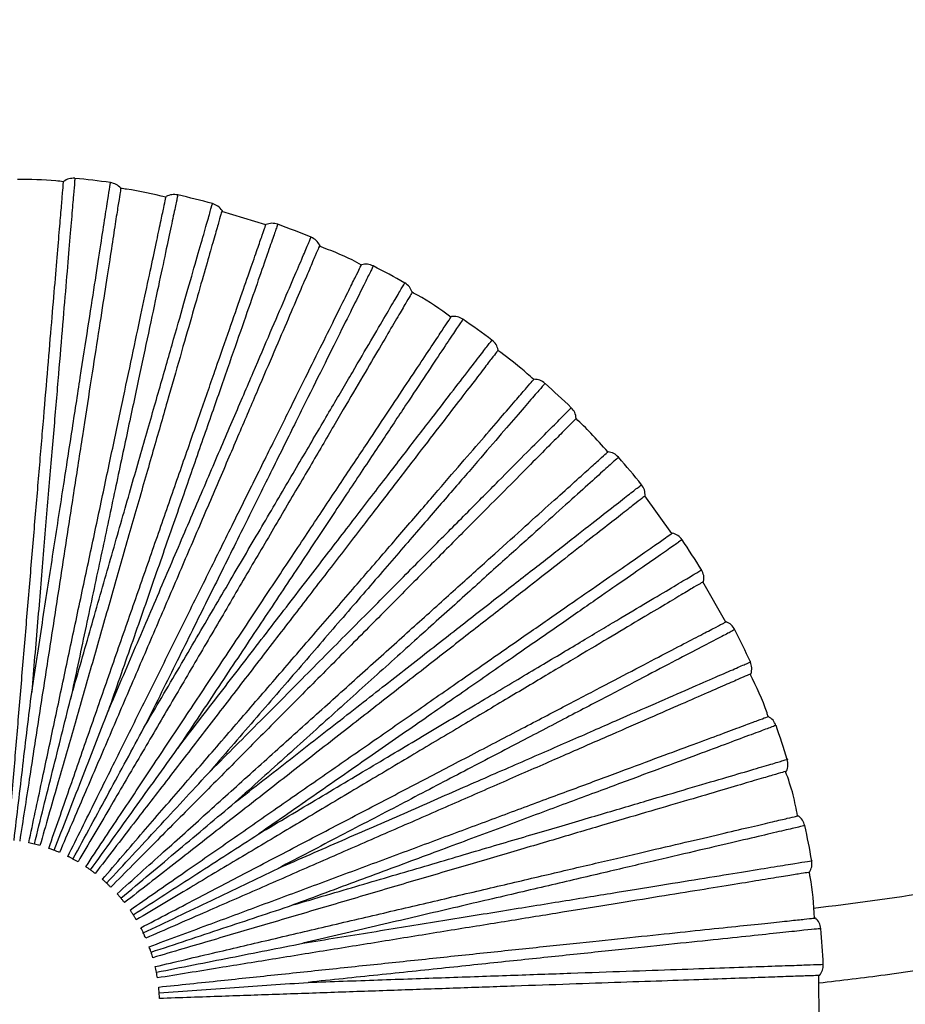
# Paper-space layout '_Superior' of a CAD drawing. Header units: millimetres. Extents: x -509 to 509, y -549 to 547.
# Tile 10 of 33: x -39 to 69, y -449 to -329. Entities that reach past the tile are written whole.
import ezdxf

# ---------------------------------------------------------------- set-up
doc = ezdxf.new("R2010")
doc.units = ezdxf.units.MM

psp = doc.layouts.new('_Superior')

# ---------------------------------------------------------------- linework, layer by layer
at = {"color": 7, "linetype": 'Continuous', "lineweight": 25}
for p, q in [((-8.75, -354.3), (-14.08, -352.67)), ((40.41, -391.67), (37.17, -387.12)), ((46.95, -402.38), (44.19, -397.53)), ((58.27, -450.77), (58.24, -445.19))]:
    psp.add_line(p, q, dxfattribs=at)
for start, end in [(81.963, 84.4367), (74.7631, 77.2364), (67.5632, 70.0362), (60.3635, 62.836), (53.163, 55.6366), (45.9644, 48.4356), (38.7644, 41.2357), (31.5644, 34.0359), (24.3642, 26.8362), (17.164, 19.6365), (9.9638, 12.4368), (2.7636, 5.2369)]:
    psp.add_arc((-41.61, -448.68), 100.5, start, end, dxfattribs=at)
for points, knots in [([(293.04, -329.44), (288.33, -333.57), (277.87, -342.76), (260.73, -355.89), (241.87, -369), (222.33, -381.08), (202.19, -392.14), (181.51, -402.13), (160.33, -411.04), (138.72, -418.82), (116.74, -425.48), (94.43, -430.94), (74.69, -434.86), (62.35, -436.47), (57.6, -437.08)], [0, 0, 0, 0, 0.071534, 0.158913, 0.246296, 0.333671, 0.421042, 0.508417, 0.595789, 0.683155, 0.770526, 0.857909, 0.945289, 1, 1, 1, 1]), ([(58.25, -446.09), (60.92, -445.77), (70.93, -444.59), (88.12, -441.43), (109.64, -436.64), (130.75, -430.77), (151.43, -423.94), (171.75, -416.12), (191.81, -407.27), (211.54, -397.38), (230.9, -386.46), (249.69, -374.6), (267.86, -361.8), (284.56, -348.89), (294.85, -339.85), (299.57, -335.7)], [0, 0, 0, 0, 0.02996, 0.112236, 0.194517, 0.275322, 0.356119, 0.436917, 0.517721, 0.600174, 0.682623, 0.765078, 0.84754, 0.929996, 1, 1, 1, 1]), ([(58.51, -455.11), (61.55, -454.76), (72.32, -453.5), (90.64, -450.12), (113.39, -444.99), (135.83, -438.65), (157.93, -431.19), (179.61, -422.61), (199.95, -413.35), (218.96, -403.58), (236.68, -393.45), (253.92, -382.54), (270.68, -370.89), (286.88, -358.44), (298.97, -348.52), (305.44, -342.53), (306.9, -341.18)], [0, 0, 0, 0, 0.033169, 0.11717, 0.201175, 0.285173, 0.369162, 0.453155, 0.537152, 0.610651, 0.684148, 0.757649, 0.831156, 0.904661, 0.97853, 1, 1, 1, 1]), ([(-39.94, -428.75), (-39.73, -426.23), (-39.32, -421.4), (-38.71, -414.17), (-38.12, -407.06), (-37.51, -399.88), (-36.92, -392.75), (-36.33, -385.79), (-35.77, -379.14), (-35.25, -372.95), (-34.78, -367.31), (-34.36, -362.35), (-34.01, -358.14), (-33.72, -354.72), (-33.5, -352.1), (-33.35, -350.31), (-33.26, -349.22), (-33.25, -349.09), (-33.24, -349.03)], [0, 0, 0, 0, 0.062456, 0.119828, 0.179243, 0.240502, 0.303357, 0.367511, 0.432626, 0.498331, 0.564234, 0.629934, 0.695041, 0.759182, 0.822021, 0.88326, 0.942652, 1, 1, 1, 1]), ([(-33.25, -349.06), (-33.55, -349.02), (-35.4, -348.79), (-37.27, -348.8), (-38.82, -348.81)], [0, 0, 0, 0, 0.165734, 1, 1, 1, 1]), ([(-31.87, -348.65), (-31.88, -348.75), (-31.89, -348.95), (-32.03, -350.55), (-32.24, -353.07), (-32.53, -356.58), (-32.91, -360.99), (-33.35, -366.24), (-33.85, -372.28), (-34.42, -379.01), (-35.04, -386.33), (-35.69, -394.15), (-36.38, -402.34), (-36.86, -408.02), (-37.1, -410.86)], [0, 0, 0, 0, 0.083445, 0.167006, 0.250708, 0.333669, 0.41686, 0.500454, 0.583374, 0.666709, 0.750181, 0.833089, 0.916578, 1, 1, 1, 1]), ([(-37.1, -410.86), (-36.67, -408.05), (-35.8, -402.45), (-34.55, -394.32), (-33.35, -386.57), (-32.23, -379.31), (-31.19, -372.63), (-30.27, -366.64), (-29.46, -361.42), (-28.78, -357.04), (-28.25, -353.58), (-27.85, -351.03), (-27.63, -349.59), (-27.54, -348.99), (-27.56, -349.17), (-27.56, -349.17)], [0, 0, 0, 0, 0.083093, 0.166108, 0.249783, 0.332788, 0.415895, 0.499542, 0.582487, 0.665718, 0.749281, 0.832195, 0.915582, 0.999532, 1, 1, 1, 1]), ([(-26.31, -349.85), (-26.32, -349.92), (-26.34, -350.05), (-26.51, -351.12), (-26.79, -352.9), (-27.19, -355.5), (-27.71, -358.89), (-28.36, -363.07), (-29.12, -367.99), (-29.99, -373.57), (-30.94, -379.72), (-31.96, -386.31), (-33.03, -393.21), (-34.12, -400.29), (-35.22, -407.41), (-36.32, -414.46), (-37.42, -421.63), (-38.17, -426.42), (-38.55, -428.91)], [0, 0, 0, 0, 0.057348, 0.11674, 0.177979, 0.240818, 0.304959, 0.370066, 0.435766, 0.501669, 0.567374, 0.632489, 0.696643, 0.759498, 0.820757, 0.880172, 0.937544, 1, 1, 1, 1]), ([(-20.84, -350.94), (-22.41, -350.56), (-24.23, -350.12), (-26.08, -349.91), (-26.32, -349.88)], [0, 0, 0, 0, 0.869759, 1, 1, 1, 1]), ([(-37.45, -429.11), (-36.93, -426.64), (-35.92, -421.9), (-34.41, -414.81), (-32.93, -407.83), (-31.43, -400.78), (-29.94, -393.78), (-28.49, -386.95), (-27.1, -380.42), (-25.81, -374.34), (-24.64, -368.81), (-23.6, -363.94), (-22.72, -359.8), (-22.01, -356.45), (-21.46, -353.88), (-21.09, -352.12), (-20.86, -351.05), (-20.83, -350.93), (-20.82, -350.86)], [0, 0, 0, 0, 0.062456, 0.119828, 0.179243, 0.240502, 0.303357, 0.367511, 0.432626, 0.498331, 0.564234, 0.629934, 0.695041, 0.759182, 0.822021, 0.88326, 0.942652, 1, 1, 1, 1]), ([(-19.41, -350.66), (-19.43, -350.76), (-19.47, -350.95), (-19.8, -352.52), (-20.33, -355), (-21.06, -358.44), (-21.98, -362.77), (-23.08, -367.93), (-24.34, -373.86), (-25.75, -380.46), (-27.27, -387.64), (-28.91, -395.32), (-30.62, -403.36), (-31.8, -408.94), (-32.4, -411.72)], [0, 0, 0, 0, 0.083445, 0.167006, 0.250708, 0.333669, 0.41686, 0.500454, 0.583374, 0.666709, 0.750181, 0.833089, 0.916578, 1, 1, 1, 1]), ([(-32.4, -411.72), (-31.62, -408.99), (-30.06, -403.54), (-27.79, -395.64), (-25.63, -388.09), (-23.61, -381.03), (-21.74, -374.54), (-20.07, -368.71), (-18.62, -363.63), (-17.4, -359.37), (-16.43, -356), (-15.72, -353.52), (-15.32, -352.13), (-15.15, -351.54), (-15.2, -351.71), (-15.2, -351.71)], [0, 0, 0, 0, 0.083093, 0.166108, 0.249783, 0.332788, 0.415895, 0.499542, 0.582487, 0.665718, 0.749281, 0.832195, 0.915582, 0.999532, 1, 1, 1, 1]), ([(-14.05, -352.55), (-14.07, -352.61), (-14.1, -352.74), (-14.4, -353.78), (-14.9, -355.52), (-15.62, -358.04), (-16.57, -361.34), (-17.73, -365.41), (-19.11, -370.19), (-20.66, -375.62), (-22.38, -381.6), (-24.22, -388.01), (-26.14, -394.72), (-28.12, -401.61), (-30.1, -408.54), (-32.07, -415.39), (-34.07, -422.37), (-35.4, -427.02), (-36.1, -429.45)], [0, 0, 0, 0, 0.0573481, 0.1167402, 0.1779794, 0.2408178, 0.3049593, 0.3700658, 0.4357662, 0.5016686, 0.5673735, 0.6324889, 0.6966434, 0.7594984, 0.8207573, 0.8801717, 0.937544, 1, 1, 1, 1]), ([(-35.03, -429.79), (-34.2, -427.4), (-32.61, -422.83), (-30.23, -415.98), (-27.88, -409.24), (-25.51, -402.43), (-23.15, -395.67), (-20.86, -389.08), (-18.66, -382.78), (-16.62, -376.91), (-14.76, -371.57), (-13.12, -366.87), (-11.73, -362.87), (-10.6, -359.63), (-9.74, -357.15), (-9.15, -355.45), (-8.79, -354.42), (-8.75, -354.3), (-8.73, -354.24)], [0, 0, 0, 0, 0.062456, 0.119828, 0.179243, 0.240502, 0.303357, 0.367511, 0.432626, 0.498331, 0.564234, 0.629934, 0.695041, 0.759182, 0.822021, 0.88326, 0.942652, 1, 1, 1, 1]), ([(-7.3, -354.22), (-7.33, -354.31), (-7.4, -354.5), (-7.93, -356.01), (-8.76, -358.41), (-9.92, -361.73), (-11.37, -365.91), (-13.11, -370.89), (-15.1, -376.61), (-17.32, -382.98), (-19.74, -389.92), (-22.32, -397.33), (-25.02, -405.1), (-26.9, -410.48), (-27.84, -413.17)], [0, 0, 0, 0, 0.083445, 0.167006, 0.250708, 0.333669, 0.41686, 0.500454, 0.583374, 0.666709, 0.750181, 0.833089, 0.916578, 1, 1, 1, 1]), ([(-27.84, -413.17), (-26.72, -410.56), (-24.49, -405.35), (-21.25, -397.79), (-18.16, -390.58), (-15.27, -383.82), (-12.61, -377.61), (-10.22, -372.04), (-8.14, -367.19), (-6.4, -363.11), (-5.01, -359.89), (-4, -357.52), (-3.43, -356.18), (-3.19, -355.63), (-3.26, -355.79), (-3.26, -355.79)], [0, 0, 0, 0, 0.083093, 0.166108, 0.249783, 0.332788, 0.415895, 0.499542, 0.582487, 0.665718, 0.749281, 0.832195, 0.915582, 0.999532, 1, 1, 1, 1]), ([(-2.22, -356.76), (-2.24, -356.82), (-2.3, -356.94), (-2.72, -357.94), (-3.43, -359.6), (-4.47, -362.01), (-5.82, -365.17), (-7.49, -369.05), (-9.45, -373.63), (-11.67, -378.82), (-14.12, -384.54), (-16.75, -390.67), (-19.5, -397.09), (-22.32, -403.67), (-25.16, -410.29), (-27.97, -416.85), (-30.83, -423.52), (-32.74, -427.97), (-33.73, -430.29)], [0, 0, 0, 0, 0.057348, 0.11674, 0.177979, 0.240818, 0.304959, 0.370066, 0.435766, 0.501669, 0.567374, 0.632489, 0.696643, 0.759498, 0.820757, 0.880172, 0.937544, 1, 1, 1, 1]), ([(2.83, -359.15), (2.45, -358.94), (0.82, -358.04), (-0.92, -357.38), (-2.26, -356.87)], [0, 0, 0, 0, 0.22957, 1, 1, 1, 1]), ([(-32.72, -430.76), (-31.6, -428.5), (-29.44, -424.16), (-26.22, -417.66), (-23.04, -411.27), (-19.84, -404.82), (-16.66, -398.4), (-13.55, -392.15), (-10.59, -386.18), (-7.82, -380.6), (-5.31, -375.54), (-3.09, -371.08), (-1.21, -367.29), (0.31, -364.22), (1.48, -361.87), (2.28, -360.25), (2.76, -359.28), (2.82, -359.16), (2.85, -359.11)], [0, 0, 0, 0, 0.062456, 0.119828, 0.179243, 0.240502, 0.303357, 0.367511, 0.432626, 0.498331, 0.564234, 0.629934, 0.695041, 0.759182, 0.822021, 0.88326, 0.942652, 1, 1, 1, 1]), ([(4.27, -359.26), (4.22, -359.35), (4.14, -359.53), (3.42, -360.97), (2.3, -363.24), (0.73, -366.39), (-1.24, -370.35), (-3.58, -375.08), (-6.28, -380.5), (-9.28, -386.55), (-12.55, -393.13), (-16.04, -400.16), (-19.69, -407.52), (-22.23, -412.62), (-23.5, -415.17)], [0, 0, 0, 0, 0.0834447, 0.1670064, 0.2507083, 0.3336692, 0.4168604, 0.5004543, 0.5833742, 0.6667087, 0.7501813, 0.8330888, 0.9165781, 1, 1, 1, 1]), ([(-23.5, -415.17), (-22.06, -412.73), (-19.19, -407.83), (-15.04, -400.74), (-11.07, -393.97), (-7.35, -387.63), (-3.93, -381.81), (-0.86, -376.58), (1.81, -372.02), (4.05, -368.2), (5.82, -365.18), (7.13, -362.95), (7.87, -361.7), (8.17, -361.18), (8.08, -361.33), (8.08, -361.33)], [0, 0, 0, 0, 0.083093, 0.166108, 0.249783, 0.332788, 0.415895, 0.499542, 0.582487, 0.665718, 0.749281, 0.832195, 0.915582, 0.999532, 1, 1, 1, 1]), ([(8.99, -362.43), (8.96, -362.48), (8.89, -362.59), (8.34, -363.53), (7.43, -365.09), (6.1, -367.35), (4.37, -370.31), (2.22, -373.96), (-0.3, -378.25), (-3.15, -383.13), (-6.3, -388.49), (-9.68, -394.24), (-13.21, -400.27), (-16.83, -406.44), (-20.48, -412.66), (-24.09, -418.81), (-27.76, -425.07), (-30.21, -429.25), (-31.49, -431.43)], [0, 0, 0, 0, 0.057348, 0.11674, 0.177979, 0.240818, 0.304959, 0.370066, 0.435766, 0.501669, 0.567374, 0.632489, 0.696643, 0.759498, 0.820757, 0.880172, 0.937544, 1, 1, 1, 1]), ([(13.68, -365.45), (12.36, -364.52), (10.84, -363.44), (9.19, -362.57), (8.98, -362.45)], [0, 0, 0, 0, 0.868379, 1, 1, 1, 1]), ([(-30.54, -432.02), (-29.15, -429.91), (-26.47, -425.88), (-22.45, -419.84), (-18.5, -413.89), (-14.51, -407.89), (-10.55, -401.93), (-6.69, -396.11), (-3, -390.56), (0.44, -385.38), (3.57, -380.67), (6.33, -376.52), (8.67, -373), (10.57, -370.14), (12.02, -367.96), (13.02, -366.45), (13.62, -365.55), (13.69, -365.44), (13.73, -365.38)], [0, 0, 0, 0, 0.062456, 0.119828, 0.179243, 0.240502, 0.303357, 0.367511, 0.432626, 0.498331, 0.564234, 0.629934, 0.695041, 0.759182, 0.822021, 0.88326, 0.942652, 1, 1, 1, 1]), ([(15.11, -365.72), (15.06, -365.8), (14.95, -365.97), (14.06, -367.3), (12.66, -369.41), (10.71, -372.34), (8.26, -376.03), (5.34, -380.42), (1.99, -385.47), (-1.75, -391.09), (-5.81, -397.21), (-10.16, -403.74), (-14.71, -410.59), (-17.86, -415.34), (-19.44, -417.71)], [0, 0, 0, 0, 0.083445, 0.167006, 0.250708, 0.333669, 0.41686, 0.500454, 0.583374, 0.666709, 0.750181, 0.833089, 0.916578, 1, 1, 1, 1]), ([(-19.44, -417.71), (-17.71, -415.46), (-14.25, -410.96), (-9.24, -404.45), (-4.45, -398.23), (0.03, -392.41), (4.15, -387.06), (7.85, -382.26), (11.07, -378.07), (13.78, -374.56), (15.92, -371.78), (17.49, -369.74), (18.38, -368.58), (18.75, -368.11), (18.64, -368.24), (18.64, -368.24)], [0, 0, 0, 0, 0.083093, 0.166108, 0.249783, 0.332788, 0.415895, 0.499542, 0.582487, 0.665718, 0.749281, 0.832195, 0.915582, 0.999532, 1, 1, 1, 1]), ([(19.4, -369.45), (19.36, -369.5), (19.28, -369.6), (18.62, -370.46), (17.52, -371.89), (15.92, -373.97), (13.82, -376.69), (11.24, -380.04), (8.21, -383.99), (4.76, -388.46), (0.96, -393.39), (-3.11, -398.67), (-7.37, -404.21), (-11.74, -409.88), (-16.13, -415.59), (-20.49, -421.24), (-24.91, -426.99), (-27.87, -430.83), (-29.41, -432.83)], [0, 0, 0, 0, 0.057348, 0.11674, 0.177979, 0.240818, 0.304959, 0.370066, 0.435766, 0.501669, 0.567374, 0.632489, 0.696643, 0.759498, 0.820757, 0.880172, 0.937544, 1, 1, 1, 1]), ([(23.7, -373.01), (23.18, -372.54), (21.8, -371.29), (20.3, -370.19), (19.36, -369.5)], [0, 0, 0, 0, 0.374402, 1, 1, 1, 1]), ([(-28.54, -433.54), (-26.89, -431.62), (-23.73, -427.96), (-18.99, -422.47), (-14.33, -417.07), (-9.62, -411.61), (-4.94, -406.19), (-0.37, -400.9), (3.98, -395.85), (8.05, -391.15), (11.74, -386.87), (14.99, -383.1), (17.76, -379.9), (20, -377.3), (21.71, -375.31), (22.89, -373.95), (23.6, -373.13), (23.69, -373.03), (23.73, -372.98)], [0, 0, 0, 0, 0.062456, 0.1198283, 0.1792427, 0.2405016, 0.3033566, 0.3675111, 0.4326265, 0.4983314, 0.5642338, 0.6299342, 0.6950407, 0.7591822, 0.8220206, 0.8832598, 0.9426519, 1, 1, 1, 1]), ([(25.06, -373.48), (25, -373.56), (24.87, -373.71), (23.82, -374.92), (22.16, -376.84), (19.87, -379.5), (16.98, -382.85), (13.53, -386.85), (9.57, -391.43), (5.16, -396.54), (0.36, -402.1), (-4.77, -408.04), (-10.15, -414.26), (-13.87, -418.58), (-15.73, -420.73)], [0, 0, 0, 0, 0.0834447, 0.1670064, 0.2507083, 0.3336692, 0.4168604, 0.5004543, 0.5833742, 0.6667087, 0.7501813, 0.8330888, 0.9165781, 1, 1, 1, 1]), ([(-15.73, -420.73), (-13.74, -418.72), (-9.74, -414.69), (-3.95, -408.86), (1.58, -403.29), (6.76, -398.07), (11.52, -393.28), (15.78, -388.98), (19.51, -385.23), (22.63, -382.08), (25.1, -379.6), (26.92, -377.77), (27.94, -376.73), (28.37, -376.31), (28.25, -376.43), (28.24, -376.43)], [0, 0, 0, 0, 0.083093, 0.166108, 0.249783, 0.332788, 0.415895, 0.499542, 0.582487, 0.665718, 0.749281, 0.832195, 0.915582, 0.999532, 1, 1, 1, 1]), ([(28.85, -377.72), (28.81, -377.77), (28.71, -377.86), (27.95, -378.63), (26.68, -379.91), (24.83, -381.77), (22.41, -384.21), (19.43, -387.21), (15.92, -390.74), (11.94, -394.75), (7.56, -399.16), (2.86, -403.9), (-2.06, -408.85), (-7.11, -413.93), (-12.19, -419.05), (-17.21, -424.11), (-22.33, -429.25), (-25.74, -432.69), (-27.52, -434.49)], [0, 0, 0, 0, 0.0573481, 0.1167402, 0.1779794, 0.2408178, 0.3049593, 0.3700658, 0.4357662, 0.5016686, 0.5673735, 0.6324889, 0.6966434, 0.7594984, 0.8207573, 0.8801717, 0.937544, 1, 1, 1, 1]), ([(32.68, -381.78), (32, -381.01), (30.77, -379.62), (29.43, -378.33), (28.83, -377.74)], [0, 0, 0, 0, 0.550512, 1, 1, 1, 1]), ([(-26.75, -435.29), (-24.87, -433.6), (-21.27, -430.36), (-15.88, -425.51), (-10.58, -420.73), (-5.22, -415.91), (0.1, -411.12), (5.29, -406.45), (10.24, -401.99), (14.87, -397.82), (19.06, -394.04), (22.76, -390.71), (25.91, -387.88), (28.46, -385.58), (30.41, -383.83), (31.75, -382.62), (32.56, -381.89), (32.65, -381.81), (32.7, -381.76)], [0, 0, 0, 0, 0.062456, 0.119828, 0.179243, 0.240502, 0.303357, 0.367511, 0.432626, 0.498331, 0.564234, 0.629934, 0.695041, 0.759182, 0.822021, 0.88326, 0.942652, 1, 1, 1, 1]), ([(33.96, -382.43), (33.89, -382.5), (33.74, -382.63), (32.55, -383.7), (30.66, -385.4), (28.05, -387.75), (24.76, -390.71), (20.84, -394.24), (16.34, -398.3), (11.32, -402.81), (5.86, -407.73), (0.03, -412.98), (-6.08, -418.48), (-10.32, -422.29), (-12.44, -424.2)], [0, 0, 0, 0, 0.0834447, 0.1670064, 0.2507083, 0.3336692, 0.4168604, 0.5004543, 0.5833742, 0.6667087, 0.7501813, 0.8330888, 0.9165781, 1, 1, 1, 1]), ([(-12.44, -424.2), (-10.2, -422.45), (-5.73, -418.95), (0.75, -413.89), (6.93, -409.06), (12.72, -404.53), (18.04, -400.37), (22.81, -396.64), (26.98, -393.39), (30.47, -390.66), (33.23, -388.5), (35.26, -386.91), (36.41, -386.02), (36.89, -385.65), (36.75, -385.75), (36.75, -385.75)], [0, 0, 0, 0, 0.083093, 0.166108, 0.249783, 0.332788, 0.415895, 0.499542, 0.582487, 0.665718, 0.749281, 0.832195, 0.915582, 0.999532, 1, 1, 1, 1]), ([(37.19, -387.11), (37.14, -387.15), (37.03, -387.23), (36.18, -387.9), (34.76, -389.01), (32.69, -390.63), (29.98, -392.74), (26.65, -395.34), (22.73, -398.41), (18.28, -401.89), (13.37, -405.72), (8.12, -409.82), (2.62, -414.12), (-3.03, -418.53), (-8.71, -422.97), (-14.33, -427.36), (-20.04, -431.83), (-23.86, -434.81), (-25.85, -436.36)], [0, 0, 0, 0, 0.0573481, 0.1167402, 0.1779794, 0.2408178, 0.3049593, 0.3700658, 0.4357662, 0.5016686, 0.5673735, 0.6324889, 0.6966434, 0.7594984, 0.8207573, 0.8801717, 0.937544, 1, 1, 1, 1]), ([(-25.19, -437.26), (-23.12, -435.82), (-19.14, -433.06), (-13.18, -428.92), (-7.32, -424.84), (-1.4, -420.73), (4.48, -416.64), (10.21, -412.66), (15.69, -408.85), (20.79, -405.3), (25.43, -402.08), (29.52, -399.24), (33, -396.82), (35.81, -394.86), (37.97, -393.37), (39.45, -392.34), (40.34, -391.72), (40.45, -391.64), (40.5, -391.61)], [0, 0, 0, 0, 0.062456, 0.119828, 0.179243, 0.240502, 0.303357, 0.367511, 0.432626, 0.498331, 0.564234, 0.629934, 0.695041, 0.759182, 0.822021, 0.88326, 0.942652, 1, 1, 1, 1]), ([(41.67, -392.43), (41.59, -392.48), (41.43, -392.6), (40.11, -393.51), (38.03, -394.96), (35.14, -396.97), (31.51, -399.49), (27.17, -402.5), (22.2, -405.96), (16.65, -409.81), (10.62, -414), (4.17, -418.48), (-2.58, -423.17), (-7.26, -426.42), (-9.6, -428.04)], [0, 0, 0, 0, 0.083445, 0.167006, 0.250708, 0.333669, 0.41686, 0.500454, 0.583374, 0.666709, 0.750181, 0.833089, 0.916578, 1, 1, 1, 1]), ([(-9.6, -428.04), (-7.16, -426.59), (-2.29, -423.68), (4.77, -419.47), (11.51, -415.45), (17.82, -411.69), (23.62, -408.23), (28.83, -405.13), (33.36, -402.42), (37.17, -400.15), (40.18, -398.36), (42.4, -397.04), (43.65, -396.29), (44.17, -395.98), (44.02, -396.07), (44.02, -396.07)], [0, 0, 0, 0, 0.083093, 0.166108, 0.249783, 0.332788, 0.415895, 0.499542, 0.582487, 0.665718, 0.749281, 0.832195, 0.915582, 0.999532, 1, 1, 1, 1]), ([(44.28, -397.47), (44.23, -397.51), (44.12, -397.57), (43.18, -398.13), (41.63, -399.05), (39.38, -400.4), (36.43, -402.15), (32.8, -404.32), (28.52, -406.87), (23.67, -409.76), (18.32, -412.95), (12.6, -416.36), (6.6, -419.94), (0.45, -423.6), (-5.74, -427.29), (-11.87, -430.95), (-18.1, -434.66), (-22.26, -437.14), (-24.43, -438.44)], [0, 0, 0, 0, 0.057348, 0.11674, 0.177979, 0.240818, 0.304959, 0.370066, 0.435766, 0.501669, 0.567374, 0.632489, 0.696643, 0.759498, 0.820757, 0.880172, 0.937544, 1, 1, 1, 1]), ([(-23.89, -439.41), (-21.65, -438.24), (-17.36, -436), (-10.93, -432.64), (-4.61, -429.33), (1.78, -425.99), (8.13, -422.67), (14.32, -419.44), (20.23, -416.35), (25.74, -413.47), (30.75, -410.85), (35.16, -408.54), (38.91, -406.58), (41.95, -404.99), (44.27, -403.78), (45.87, -402.94), (46.83, -402.44), (46.95, -402.38), (47.01, -402.35)], [0, 0, 0, 0, 0.062456, 0.1198283, 0.1792427, 0.2405016, 0.3033566, 0.3675111, 0.4326265, 0.4983314, 0.5642338, 0.6299342, 0.6950407, 0.7591822, 0.8220206, 0.8832598, 0.9426519, 1, 1, 1, 1]), ([(48.06, -403.31), (47.97, -403.35), (47.8, -403.44), (46.38, -404.19), (44.13, -405.36), (41.01, -406.99), (37.09, -409.04), (32.42, -411.49), (27.05, -414.29), (21.07, -417.42), (14.55, -420.82), (7.6, -424.46), (0.31, -428.26), (-4.74, -430.9), (-7.26, -432.22)], [0, 0, 0, 0, 0.0834447, 0.1670064, 0.2507083, 0.3336692, 0.4168604, 0.5004543, 0.5833742, 0.6667087, 0.7501813, 0.8330888, 0.9165781, 1, 1, 1, 1]), ([(-7.26, -432.22), (-4.66, -431.08), (0.53, -428.81), (8.07, -425.52), (15.25, -422.37), (21.99, -419.43), (28.18, -416.73), (33.73, -414.3), (38.57, -412.18), (42.63, -410.41), (45.85, -409.01), (48.21, -407.97), (49.54, -407.39), (50.1, -407.15), (49.94, -407.22), (49.94, -407.22)], [0, 0, 0, 0, 0.083093, 0.166108, 0.249783, 0.332788, 0.415895, 0.499542, 0.582487, 0.665718, 0.749281, 0.832195, 0.915582, 0.999532, 1, 1, 1, 1]), ([(50.02, -408.64), (49.96, -408.67), (49.84, -408.72), (48.85, -409.16), (47.2, -409.88), (44.79, -410.93), (41.65, -412.3), (37.77, -414), (33.21, -415.99), (28.03, -418.25), (22.33, -420.74), (16.22, -423.41), (9.82, -426.21), (3.26, -429.07), (-3.35, -431.96), (-9.88, -434.82), (-16.53, -437.72), (-20.97, -439.66), (-23.28, -440.67)], [0, 0, 0, 0, 0.057348, 0.11674, 0.177979, 0.240818, 0.304959, 0.370066, 0.435766, 0.501669, 0.567374, 0.632489, 0.696643, 0.759498, 0.820757, 0.880172, 0.937544, 1, 1, 1, 1]), ([(52.09, -413.83), (52.05, -413.68), (51.49, -411.9), (50.66, -410.23), (49.9, -408.7)], [0, 0, 0, 0, 0.084819, 1, 1, 1, 1]), ([(-39.24, -428.82), (-38.88, -425.79), (-38.17, -419.79), (-37.46, -413.82), (-37.1, -410.86)], [0, 0, 0, 0, 0.504814, 1, 1, 1, 1]), ([(-36.77, -429.27), (-36.04, -426.31), (-34.57, -420.45), (-33.12, -414.61), (-32.4, -411.72)], [0, 0, 0, 0, 0.504814, 1, 1, 1, 1]), ([(-34.38, -430.03), (-33.28, -427.19), (-31.09, -421.55), (-28.92, -415.94), (-27.84, -413.17)], [0, 0, 0, 0, 0.504814, 1, 1, 1, 1]), ([(-22.87, -441.71), (-20.5, -440.82), (-15.96, -439.14), (-9.16, -436.61), (-2.47, -434.12), (4.28, -431.61), (11, -429.11), (17.54, -426.68), (23.79, -424.35), (29.62, -422.19), (34.92, -420.22), (39.58, -418.48), (43.55, -417.01), (46.77, -415.81), (49.22, -414.9), (50.91, -414.27), (51.93, -413.89), (52.06, -413.84), (52.12, -413.82)], [0, 0, 0, 0, 0.062456, 0.119828, 0.179243, 0.240502, 0.303357, 0.367511, 0.432626, 0.498331, 0.564234, 0.629934, 0.695041, 0.759182, 0.822021, 0.88326, 0.942652, 1, 1, 1, 1]), ([(53.04, -414.9), (52.95, -414.94), (52.76, -415.01), (51.26, -415.57), (48.88, -416.45), (45.59, -417.68), (41.44, -419.22), (36.49, -421.06), (30.81, -423.17), (24.49, -425.52), (17.6, -428.08), (10.25, -430.81), (2.54, -433.68), (-2.8, -435.66), (-5.47, -436.65)], [0, 0, 0, 0, 0.083445, 0.167006, 0.250708, 0.333669, 0.41686, 0.500454, 0.583374, 0.666709, 0.750181, 0.833089, 0.916578, 1, 1, 1, 1]), ([(-32.1, -431.08), (-30.65, -428.4), (-27.77, -423.08), (-24.91, -417.79), (-23.5, -415.17)], [0, 0, 0, 0, 0.504814, 1, 1, 1, 1]), ([(-29.97, -432.41), (-28.19, -429.93), (-24.68, -425.02), (-21.17, -420.13), (-19.44, -417.71)], [0, 0, 0, 0, 0.504814, 1, 1, 1, 1]), ([(-5.47, -436.65), (-2.75, -435.85), (2.69, -434.25), (10.58, -431.93), (18.1, -429.71), (25.15, -427.63), (31.63, -425.73), (37.44, -424.01), (42.51, -422.52), (46.76, -421.27), (50.13, -420.28), (52.6, -419.55), (54, -419.14), (54.58, -418.97), (54.41, -419.02), (54.41, -419.02)], [0, 0, 0, 0, 0.083093, 0.166108, 0.249783, 0.332788, 0.415895, 0.499542, 0.582487, 0.665718, 0.749281, 0.832195, 0.915582, 0.999532, 1, 1, 1, 1]), ([(-28.02, -434), (-25.95, -431.76), (-21.84, -427.33), (-17.76, -422.92), (-15.73, -420.73)], [0, 0, 0, 0, 0.504814, 1, 1, 1, 1]), ([(54.32, -420.44), (54.26, -420.46), (54.13, -420.5), (53.09, -420.8), (51.36, -421.31), (48.84, -422.05), (45.55, -423.02), (41.49, -424.22), (36.71, -425.62), (31.29, -427.22), (25.33, -428.98), (18.93, -430.86), (12.23, -432.83), (5.36, -434.85), (-1.55, -436.89), (-8.4, -438.9), (-15.35, -440.95), (-20, -442.32), (-22.43, -443.03)], [0, 0, 0, 0, 0.057348, 0.11674, 0.177979, 0.240818, 0.304959, 0.370066, 0.435766, 0.501669, 0.567374, 0.632489, 0.696643, 0.759498, 0.820757, 0.880172, 0.937544, 1, 1, 1, 1]), ([(55.65, -425.86), (55.49, -425.01), (55.16, -423.18), (54.54, -421.42), (54.21, -420.48)], [0, 0, 0, 0, 0.464956, 1, 1, 1, 1]), ([(-26.29, -435.82), (-23.95, -433.86), (-19.32, -429.97), (-14.72, -426.11), (-12.44, -424.2)], [0, 0, 0, 0, 0.504814, 1, 1, 1, 1]), ([(-22.14, -444.11), (-19.68, -443.53), (-14.96, -442.43), (-7.9, -440.77), (-0.96, -439.14), (6.06, -437.5), (13.03, -435.86), (19.83, -434.27), (26.32, -432.74), (32.38, -431.32), (37.88, -430.03), (42.73, -428.9), (46.85, -427.93), (50.19, -427.15), (52.74, -426.55), (54.5, -426.13), (55.55, -425.89), (55.68, -425.86), (55.75, -425.84)], [0, 0, 0, 0, 0.062456, 0.119828, 0.179243, 0.240502, 0.303357, 0.367511, 0.432626, 0.498331, 0.564234, 0.629934, 0.695041, 0.759182, 0.822021, 0.88326, 0.942652, 1, 1, 1, 1]), ([(-24.8, -437.84), (-22.24, -436.19), (-17.16, -432.92), (-12.1, -429.66), (-9.6, -428.04)], [0, 0, 0, 0, 0.504814, 1, 1, 1, 1]), ([(56.53, -427.03), (56.43, -427.06), (56.24, -427.1), (54.68, -427.47), (52.21, -428.05), (48.78, -428.85), (44.48, -429.86), (39.34, -431.06), (33.44, -432.45), (26.87, -433.99), (19.72, -435.66), (12.08, -437.45), (4.07, -439.33), (-1.48, -440.63), (-4.25, -441.28)], [0, 0, 0, 0, 0.083445, 0.167006, 0.250708, 0.333669, 0.41686, 0.500454, 0.583374, 0.666709, 0.750181, 0.833089, 0.916578, 1, 1, 1, 1]), ([(-36.77, -429.27), (-36.9, -429.24), (-37.14, -429.18), (-37.35, -429.14), (-37.45, -429.11)], [0, 0, 0, 0, 0.499702, 1, 1, 1, 1]), ([(-36.1, -429.45), (-36.2, -429.42), (-36.41, -429.36), (-36.65, -429.3), (-36.77, -429.27)], [0, 0, 0, 0, 0.50044, 1, 1, 1, 1]), ([(-34.38, -430.03), (-34.5, -429.99), (-34.73, -429.9), (-34.93, -429.82), (-35.03, -429.79)], [0, 0, 0, 0, 0.499702, 1, 1, 1, 1]), ([(-33.73, -430.29), (-33.83, -430.25), (-34.03, -430.17), (-34.26, -430.08), (-34.38, -430.03)], [0, 0, 0, 0, 0.50044, 1, 1, 1, 1]), ([(-32.1, -431.08), (-32.21, -431.02), (-32.43, -430.91), (-32.62, -430.81), (-32.72, -430.76)], [0, 0, 0, 0, 0.4997022, 1, 1, 1, 1]), ([(-31.49, -431.43), (-31.58, -431.37), (-31.77, -431.27), (-31.99, -431.14), (-32.1, -431.08)], [0, 0, 0, 0, 0.50044, 1, 1, 1, 1]), ([(-4.25, -441.28), (-1.45, -440.82), (4.15, -439.92), (12.26, -438.6), (20.01, -437.34), (27.26, -436.17), (33.93, -435.09), (39.91, -434.12), (45.13, -433.27), (49.5, -432.56), (52.96, -432), (55.51, -431.59), (56.94, -431.36), (57.54, -431.26), (57.37, -431.29), (57.37, -431.29)], [0, 0, 0, 0, 0.083093, 0.166108, 0.249783, 0.332788, 0.415895, 0.499542, 0.582487, 0.665718, 0.749281, 0.832195, 0.915582, 0.999532, 1, 1, 1, 1]), ([(-29.97, -432.41), (-30.07, -432.34), (-30.28, -432.2), (-30.46, -432.08), (-30.54, -432.02)], [0, 0, 0, 0, 0.499702, 1, 1, 1, 1]), ([(-29.41, -432.83), (-29.49, -432.77), (-29.66, -432.64), (-29.87, -432.49), (-29.97, -432.41)], [0, 0, 0, 0, 0.50044, 1, 1, 1, 1]), ([(-23.58, -440.04), (-20.82, -438.72), (-15.37, -436.11), (-9.95, -433.51), (-7.26, -432.22)], [0, 0, 0, 0, 0.504814, 1, 1, 1, 1]), ([(57.1, -432.69), (57.04, -432.7), (56.91, -432.72), (55.84, -432.89), (54.05, -433.18), (51.47, -433.6), (48.08, -434.15), (43.9, -434.83), (38.99, -435.62), (33.41, -436.53), (27.27, -437.52), (20.69, -438.59), (13.79, -439.7), (6.73, -440.85), (-0.39, -442), (-7.43, -443.14), (-14.59, -444.3), (-19.38, -445.08), (-21.87, -445.48)], [0, 0, 0, 0, 0.057348, 0.11674, 0.177979, 0.240818, 0.304959, 0.370066, 0.435766, 0.501669, 0.567374, 0.632489, 0.696643, 0.759498, 0.820757, 0.880172, 0.937544, 1, 1, 1, 1]), ([(57.72, -438.24), (57.62, -436.56), (57.5, -434.7), (57.11, -432.88), (57.08, -432.69)], [0, 0, 0, 0, 0.899528, 1, 1, 1, 1]), ([(-28.02, -434), (-28.12, -433.92), (-28.3, -433.75), (-28.46, -433.61), (-28.54, -433.54)], [0, 0, 0, 0, 0.499702, 1, 1, 1, 1]), ([(-27.52, -434.49), (-27.6, -434.41), (-27.75, -434.26), (-27.93, -434.09), (-28.02, -434)], [0, 0, 0, 0, 0.50044, 1, 1, 1, 1]), ([(-26.29, -435.82), (-26.37, -435.72), (-26.54, -435.53), (-26.68, -435.37), (-26.75, -435.29)], [0, 0, 0, 0, 0.4997022, 1, 1, 1, 1]), ([(-25.85, -436.36), (-25.92, -436.28), (-26.05, -436.11), (-26.21, -435.92), (-26.29, -435.82)], [0, 0, 0, 0, 0.50044, 1, 1, 1, 1]), ([(-24.8, -437.84), (-24.87, -437.74), (-25.01, -437.52), (-25.13, -437.35), (-25.19, -437.26)], [0, 0, 0, 0, 0.499702, 1, 1, 1, 1]), ([(-22.63, -442.36), (-19.74, -441.4), (-14.01, -439.49), (-8.3, -437.59), (-5.47, -436.65)], [0, 0, 0, 0, 0.504814, 1, 1, 1, 1]), ([(-24.43, -438.44), (-24.49, -438.34), (-24.6, -438.16), (-24.73, -437.95), (-24.8, -437.84)], [0, 0, 0, 0, 0.50044, 1, 1, 1, 1]), ([(-21.72, -446.59), (-19.21, -446.32), (-14.39, -445.82), (-7.18, -445.06), (-0.08, -444.31), (7.09, -443.56), (14.21, -442.81), (21.15, -442.08), (27.78, -441.38), (33.97, -440.73), (39.59, -440.14), (44.54, -439.62), (48.75, -439.18), (52.16, -438.82), (54.77, -438.55), (56.56, -438.36), (57.65, -438.24), (57.78, -438.23), (57.84, -438.22)], [0, 0, 0, 0, 0.062456, 0.119828, 0.179243, 0.240502, 0.303357, 0.367511, 0.432626, 0.498331, 0.564234, 0.629934, 0.695041, 0.759182, 0.822021, 0.88326, 0.942652, 1, 1, 1, 1]), ([(-23.58, -440.04), (-23.63, -439.92), (-23.74, -439.69), (-23.84, -439.51), (-23.89, -439.41)], [0, 0, 0, 0, 0.499702, 1, 1, 1, 1]), ([(58.47, -439.51), (58.37, -439.52), (58.17, -439.54), (56.57, -439.7), (54.05, -439.97), (50.56, -440.34), (46.16, -440.8), (40.91, -441.35), (34.88, -441.98), (28.17, -442.69), (20.86, -443.45), (13.06, -444.27), (4.88, -445.13), (-0.79, -445.72), (-3.62, -446.02)], [0, 0, 0, 0, 0.083445, 0.167006, 0.250708, 0.333669, 0.41686, 0.500454, 0.583374, 0.666709, 0.750181, 0.833089, 0.916578, 1, 1, 1, 1]), ([(-23.28, -440.67), (-23.33, -440.57), (-23.41, -440.38), (-23.52, -440.15), (-23.58, -440.04)], [0, 0, 0, 0, 0.50044, 1, 1, 1, 1]), ([(-22.63, -442.36), (-22.68, -442.24), (-22.76, -442), (-22.83, -441.81), (-22.87, -441.71)], [0, 0, 0, 0, 0.4997022, 1, 1, 1, 1]), ([(-22.43, -443.03), (-22.46, -442.93), (-22.52, -442.72), (-22.6, -442.48), (-22.63, -442.36)], [0, 0, 0, 0, 0.50044, 1, 1, 1, 1]), ([(-21.99, -444.79), (-19, -444.2), (-13.07, -443.03), (-7.17, -441.86), (-4.25, -441.28)], [0, 0, 0, 0, 0.504814, 1, 1, 1, 1]), ([(-21.99, -444.79), (-22.02, -444.67), (-22.07, -444.42), (-22.12, -444.21), (-22.14, -444.11)], [0, 0, 0, 0, 0.499702, 1, 1, 1, 1]), ([(-3.62, -446.02), (-0.78, -445.92), (4.89, -445.72), (13.1, -445.43), (20.94, -445.16), (28.29, -444.9), (35.04, -444.66), (41.09, -444.45), (46.37, -444.26), (50.8, -444.11), (54.31, -443.99), (56.88, -443.9), (58.34, -443.85), (58.94, -443.82), (58.77, -443.83), (58.77, -443.83)], [0, 0, 0, 0, 0.083093, 0.166108, 0.249783, 0.332788, 0.415895, 0.499542, 0.582487, 0.665718, 0.749281, 0.832195, 0.915582, 0.999532, 1, 1, 1, 1]), ([(-21.87, -445.48), (-21.89, -445.37), (-21.92, -445.17), (-21.97, -444.92), (-21.99, -444.79)], [0, 0, 0, 0, 0.50044, 1, 1, 1, 1]), ([(58.33, -445.19), (58.26, -445.19), (58.13, -445.19), (57.05, -445.23), (55.24, -445.29), (52.62, -445.39), (49.19, -445.51), (44.96, -445.65), (39.99, -445.83), (34.34, -446.02), (28.12, -446.24), (21.46, -446.47), (14.48, -446.72), (7.33, -446.97), (0.12, -447.22), (-7.01, -447.47), (-14.26, -447.72), (-19.1, -447.89), (-21.62, -447.98)], [0, 0, 0, 0, 0.057348, 0.11674, 0.177979, 0.240818, 0.304959, 0.370066, 0.435766, 0.501669, 0.567374, 0.632489, 0.696643, 0.759498, 0.820757, 0.880172, 0.937544, 1, 1, 1, 1]), ([(-21.66, -447.28), (-21.67, -447.16), (-21.69, -446.9), (-21.71, -446.69), (-21.72, -446.59)], [0, 0, 0, 0, 0.499702, 1, 1, 1, 1]), ([(-21.66, -447.28), (-18.62, -447.07), (-12.59, -446.65), (-6.59, -446.23), (-3.62, -446.02)], [0, 0, 0, 0, 0.504814, 1, 1, 1, 1]), ([(-21.62, -447.98), (-21.63, -447.87), (-21.64, -447.66), (-21.65, -447.41), (-21.66, -447.28)], [0, 0, 0, 0, 0.50044, 1, 1, 1, 1])]:
    psp.add_open_spline(points, degree=3, knots=knots, dxfattribs=at)
for points in [[(-31.87, -348.65), (-32.12, -348.65), (-32.61, -348.65), (-33.03, -348.9), (-33.24, -349.03)], [(-26.31, -349.85), (-26.49, -349.68), (-26.84, -349.34), (-27.32, -349.22), (-27.56, -349.16)], [(-19.41, -350.66), (-19.65, -350.63), (-20.14, -350.57), (-20.59, -350.76), (-20.82, -350.86)], [(-14.05, -352.55), (-14.2, -352.36), (-14.51, -351.97), (-14.97, -351.8), (-15.2, -351.71)], [(-7.3, -354.22), (-7.54, -354.15), (-8.02, -354.03), (-8.49, -354.17), (-8.73, -354.24)], [(-2.22, -356.76), (-2.35, -356.55), (-2.6, -356.13), (-3.04, -355.9), (-3.26, -355.78)], [(4.27, -359.26), (4.04, -359.17), (3.58, -358.99), (3.09, -359.07), (2.85, -359.11)], [(8.99, -362.43), (8.89, -362.2), (8.69, -361.75), (8.29, -361.47), (8.08, -361.32)], [(15.11, -365.72), (14.9, -365.6), (14.47, -365.36), (13.97, -365.38), (13.73, -365.38)], [(19.4, -369.45), (19.33, -369.21), (19.19, -368.74), (18.82, -368.41), (18.64, -368.24)], [(25.06, -373.48), (24.87, -373.34), (24.47, -373.04), (23.98, -373), (23.73, -372.98)], [(28.85, -377.72), (28.81, -377.48), (28.73, -376.99), (28.41, -376.61), (28.25, -376.43)], [(33.96, -382.43), (33.78, -382.26), (33.43, -381.92), (32.94, -381.82), (32.7, -381.76)], [(37.19, -387.11), (37.18, -386.86), (37.16, -386.37), (36.89, -385.96), (36.75, -385.75)], [(41.67, -392.43), (41.51, -392.23), (41.2, -391.85), (40.74, -391.69), (40.5, -391.61)], [(44.28, -397.47), (44.3, -397.23), (44.35, -396.73), (44.13, -396.29), (44.02, -396.07)], [(48.06, -403.31), (47.93, -403.1), (47.67, -402.68), (47.23, -402.46), (47.01, -402.35)], [(50.02, -408.64), (50.08, -408.4), (50.18, -407.92), (50.02, -407.45), (49.94, -407.22)], [(53.04, -414.9), (52.94, -414.68), (52.73, -414.23), (52.32, -413.96), (52.12, -413.82)], [(54.32, -420.44), (54.4, -420.21), (54.56, -419.74), (54.46, -419.26), (54.41, -419.02)], [(56.53, -427.03), (56.45, -426.8), (56.3, -426.33), (55.93, -426), (55.75, -425.84)], [(57.1, -432.69), (57.21, -432.47), (57.43, -432.03), (57.39, -431.53), (57.37, -431.29)], [(58.47, -439.5), (58.42, -439.26), (58.33, -438.78), (58, -438.41), (57.84, -438.22)], [(58.33, -445.19), (58.46, -444.98), (58.74, -444.57), (58.76, -444.08), (58.77, -443.83)]]:
    psp.add_open_spline(points, degree=3, dxfattribs=at)

doc.saveas('drawing.dxf')
